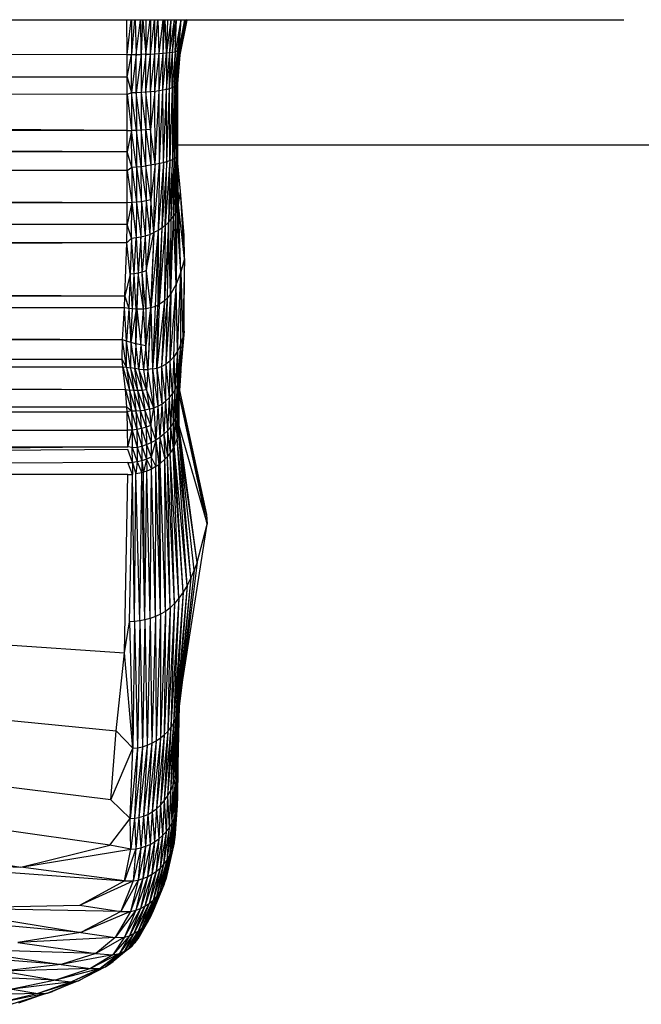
# Model space of a CAD drawing. Header units: millimetres. Extents: x -50 to 1200, y -70 to 65.
# Tile 21 of 23: x 1067 to 1104, y -61 to -3. Entities that reach past the tile are written whole.
import ezdxf

# ---------------------------------------------------------------- set-up
doc = ezdxf.new("R2010")
doc.units = ezdxf.units.MM

msp = doc.modelspace()

# ---------------------------------------------------------------- linework, layer by layer
at = {"color": 7, "linetype": 'Continuous', "lineweight": 25}
for p, q in [((1073.425, -4.683), (1073.422, -2.636)), ((1073.425, -4.683), (1073.666, -2.636)), ((1073.691, -2.636), (1073.695, -4.683)), ((1073.871, -2.636), (1073.695, -4.683)), ((1073.896, -2.636), (1073.971, -4.68)), ((1073.971, -4.68), (1074.222, -2.636)), ((1074.251, -4.675), (1074.247, -2.636)), ((1074.337, -2.636), (1074.251, -4.675)), ((1074.362, -2.636), (1074.53, -4.667)), ((1074.526, -2.636), (1074.53, -4.667)), ((1074.53, -4.667), (1074.796, -2.636)), ((1074.804, -4.657), (1074.82, -2.636)), ((1074.804, -4.657), (1075.044, -2.636)), ((1075.067, -4.644), (1075.066, -2.636)), ((1075.067, -4.644), (1075.245, -2.636)), ((1075.316, -4.627), (1075.266, -2.636)), ((1075.316, -4.627), (1075.556, -2.636)), ((1075.546, -4.607), (1075.574, -2.636)), ((1075.546, -4.607), (1075.65, -2.636)), ((1075.754, -4.585), (1075.667, -2.636)), ((1075.807, -2.636), (1075.754, -4.585)), ((1076, -2.636), (1075.754, -4.585)), ((1075.942, -4.565), (1076.013, -2.636)), ((1075.942, -4.565), (1076.214, -2.636)), ((1076.107, -4.546), (1076.224, -2.636)), ((1076.107, -4.546), (1076.323, -2.636)), ((1076.25, -4.531), (1076.332, -2.636)), ((1076.593, -2.636), (1076.25, -4.531)), ((1076.597, -2.636), (1076.366, -4.516)), ((1076.601, -2.636), (1076.456, -4.503)), ((1076.805, -2.636), (1076.456, -4.503)), ((1076.516, -4.889), (1076.959, -2.658)), ((1076.807, -2.636), (1076.517, -4.491)), ((1076.9, -2.636), (1076.517, -4.491)), ((1076.55, -4.477), (1076.901, -2.636)), ((1076.55, -4.477), (1076.959, -2.658)), ((1076.959, -2.658), (1076.924, -2.636)), ((1076.959, -2.658), (1076.963, -2.636)), ((1075.063, -6.856), (1075.316, -4.627)), ((1075.067, -4.644), (1075.316, -4.627)), ((1075.311, -6.823), (1075.546, -4.607)), ((1075.311, -6.823), (1075.316, -4.627)), ((1075.316, -4.627), (1075.546, -4.607)), ((1075.539, -6.783), (1075.754, -4.585)), ((1075.539, -6.783), (1075.546, -4.607)), ((1075.546, -4.607), (1075.754, -4.585)), ((1075.743, -6.737), (1075.942, -4.565)), ((1075.754, -4.585), (1075.743, -6.737)), ((1075.754, -4.585), (1075.942, -4.565)), ((1075.923, -6.687), (1076.107, -4.546)), ((1075.923, -6.687), (1075.942, -4.565)), ((1075.942, -4.565), (1076.107, -4.546)), ((1076.25, -4.531), (1076.074, -6.632)), ((1076.074, -6.632), (1076.107, -4.546)), ((1076.107, -4.546), (1076.25, -4.531)), ((1076.366, -4.516), (1076.197, -6.574)), ((1076.25, -4.531), (1076.197, -6.574)), ((1076.366, -4.516), (1076.25, -4.531)), ((1076.456, -4.503), (1076.29, -6.515)), ((1076.366, -4.516), (1076.29, -6.515)), ((1076.517, -4.491), (1076.353, -6.457)), ((1076.456, -4.503), (1076.353, -6.457)), ((1076.456, -4.503), (1076.366, -4.516)), ((1076.55, -4.477), (1076.388, -6.4)), ((1076.517, -4.491), (1076.388, -6.4)), ((1076.395, -6.357), (1076.55, -4.477)), ((1076.517, -4.491), (1076.456, -4.503)), ((1076.55, -4.477), (1076.517, -4.491)), ((1073.425, -4.683), (1027.415, -4.858)), ((1073.426, -6.013), (1073.425, -4.683)), ((1073.425, -4.683), (1073.695, -4.683)), ((1073.426, -6.013), (1073.695, -4.683)), ((1073.695, -4.683), (1073.971, -4.68)), ((1073.696, -6.935), (1073.695, -4.683)), ((1073.971, -4.68), (1073.696, -6.935)), ((1073.971, -4.68), (1074.251, -4.675)), ((1073.972, -6.929), (1073.971, -4.68)), ((1074.251, -4.675), (1073.972, -6.929)), ((1074.53, -4.667), (1074.251, -4.675)), ((1074.53, -4.667), (1074.251, -6.918)), ((1074.251, -4.675), (1074.251, -6.918)), ((1074.529, -6.902), (1074.804, -4.657)), ((1074.529, -6.902), (1074.53, -4.667)), ((1074.53, -4.667), (1074.804, -4.657)), ((1074.801, -6.882), (1075.067, -4.644)), ((1074.801, -6.882), (1074.804, -4.657)), ((1074.804, -4.657), (1075.067, -4.644)), ((1075.063, -6.856), (1075.067, -4.644)), ((1073.426, -6.013), (759.005, -5.874)), ((1073.426, -6.013), (759.017, -6.607)), ((1073.427, -7.03), (1073.426, -6.013)), ((1073.426, -6.013), (1073.696, -6.935)), ((1076.395, -6.357), (1076.388, -6.4)), ((1076.395, -6.357), (1076.405, -10.613)), ((1076.408, -10.548), (1076.395, -6.357)), ((1073.427, -7.03), (759.017, -6.607)), ((1073.429, -9.159), (759.017, -6.607)), ((1073.696, -6.935), (1073.427, -7.03)), ((1073.972, -6.929), (1073.696, -6.935)), ((1073.974, -9.148), (1073.696, -6.935)), ((1073.696, -6.935), (1073.698, -9.157)), ((1074.251, -6.918), (1073.972, -6.929)), ((1073.972, -6.929), (1073.974, -9.148)), ((1074.253, -9.133), (1073.972, -6.929)), ((1074.529, -6.902), (1074.251, -6.918)), ((1074.251, -6.918), (1074.253, -9.133)), ((1074.251, -6.918), (1074.531, -9.112)), ((1074.801, -6.882), (1074.529, -6.902)), ((1074.529, -6.902), (1074.531, -9.112)), ((1074.803, -9.085), (1074.529, -6.902)), ((1075.063, -6.856), (1074.801, -6.882)), ((1074.801, -6.882), (1074.803, -9.085)), ((1075.063, -6.856), (1074.803, -9.085)), ((1075.311, -6.823), (1075.063, -6.856)), ((1075.081, -11.133), (1075.063, -6.856)), ((1075.081, -11.133), (1075.311, -6.823)), ((1075.539, -6.783), (1075.311, -6.823)), ((1075.331, -11.081), (1075.311, -6.823)), ((1075.331, -11.081), (1075.539, -6.783)), ((1075.743, -6.737), (1075.539, -6.783)), ((1075.562, -11.028), (1075.539, -6.783)), ((1075.562, -11.028), (1075.743, -6.737)), ((1075.743, -6.737), (1075.923, -6.687)), ((1075.77, -10.973), (1075.743, -6.737)), ((1075.77, -10.973), (1075.923, -6.687)), ((1075.923, -6.687), (1076.074, -6.632)), ((1075.951, -10.917), (1075.923, -6.687)), ((1076.074, -6.632), (1075.951, -10.917)), ((1076.197, -6.574), (1076.074, -6.632)), ((1076.074, -6.632), (1076.103, -10.859)), ((1076.197, -6.574), (1076.103, -10.859)), ((1076.29, -6.515), (1076.197, -6.574)), ((1076.224, -10.8), (1076.197, -6.574)), ((1076.224, -10.8), (1076.29, -6.515)), ((1076.353, -6.457), (1076.29, -6.515)), ((1076.315, -10.739), (1076.29, -6.515)), ((1076.315, -10.739), (1076.353, -6.457)), ((1076.388, -6.4), (1076.353, -6.457)), ((1076.374, -10.677), (1076.353, -6.457)), ((1076.374, -10.677), (1076.388, -6.4)), ((1076.388, -6.4), (1076.405, -10.613)), ((1073.429, -9.159), (1073.427, -7.03)), ((1073.427, -7.03), (1073.698, -9.157)), ((1073.429, -9.159), (759.064, -9.065)), ((1073.432, -10.401), (759.064, -9.065)), ((1073.429, -9.159), (1073.698, -9.157)), ((1073.432, -10.401), (1073.429, -9.159)), ((1073.698, -9.157), (1073.432, -10.401)), ((1073.974, -9.148), (1073.698, -9.157)), ((1073.982, -11.286), (1073.698, -9.157)), ((1073.705, -11.302), (1073.698, -9.157)), ((1074.253, -9.133), (1073.974, -9.148)), ((1073.974, -9.148), (1073.982, -11.286)), ((1074.262, -11.26), (1073.974, -9.148)), ((1074.531, -9.112), (1074.253, -9.133)), ((1074.253, -9.133), (1074.262, -11.26)), ((1074.542, -11.225), (1074.253, -9.133)), ((1074.803, -9.085), (1074.531, -9.112)), ((1074.542, -11.225), (1074.531, -9.112)), ((1074.531, -9.112), (1074.817, -11.182)), ((1075.081, -11.133), (1074.803, -9.085)), ((1074.803, -9.085), (1074.817, -11.182)), ((1073.432, -10.401), (759.105, -11.102)), ((1073.435, -11.495), (1073.432, -10.401)), ((1073.705, -11.302), (1073.432, -10.401)), ((1076.406, -10), (1149.928, -10)), ((1075.77, -10.973), (1075.474, -14.89)), ((1075.562, -11.028), (1075.77, -10.973)), ((1075.951, -10.917), (1075.678, -14.729)), ((1075.678, -14.729), (1075.77, -10.973)), ((1075.77, -10.973), (1075.951, -10.917)), ((1076.103, -10.859), (1075.862, -14.555)), ((1075.951, -10.917), (1075.862, -14.555)), ((1075.951, -10.917), (1076.103, -10.859)), ((1076.022, -14.373), (1076.224, -10.8)), ((1076.022, -14.373), (1076.103, -10.859)), ((1076.224, -10.8), (1076.103, -10.859)), ((1076.159, -14.189), (1076.315, -10.739)), ((1076.159, -14.189), (1076.224, -10.8)), ((1076.315, -10.739), (1076.224, -10.8)), ((1076.271, -14.008), (1076.374, -10.677)), ((1076.271, -14.008), (1076.315, -10.739)), ((1076.374, -10.677), (1076.315, -10.739)), ((1076.405, -10.613), (1076.358, -13.834)), ((1076.358, -13.834), (1076.374, -10.677)), ((1076.405, -10.613), (1076.374, -10.677)), ((1076.405, -10.613), (1076.408, -10.548)), ((1076.419, -13.672), (1076.405, -10.613)), ((1076.419, -13.672), (1076.408, -10.548)), ((1076.455, -13.517), (1076.408, -10.548)), ((1073.435, -11.495), (759.105, -11.102)), ((1073.435, -11.495), (759.122, -12.003)), ((1073.435, -11.495), (1073.705, -11.302)), ((1073.44, -13.404), (1073.435, -11.495)), ((1073.435, -11.495), (1073.711, -13.395)), ((1073.705, -11.302), (1073.982, -11.286)), ((1073.705, -11.302), (1073.988, -13.373)), ((1073.705, -11.302), (1073.711, -13.395)), ((1073.982, -11.286), (1074.262, -11.26)), ((1073.982, -11.286), (1073.988, -13.373)), ((1073.982, -11.286), (1074.268, -13.34)), ((1074.262, -11.26), (1074.542, -11.225)), ((1074.268, -13.34), (1074.262, -11.26)), ((1074.262, -11.26), (1074.548, -13.293)), ((1074.817, -11.182), (1074.542, -11.225)), ((1074.542, -11.225), (1074.548, -13.293)), ((1074.823, -13.233), (1074.542, -11.225)), ((1075.081, -11.133), (1074.817, -11.182)), ((1074.817, -11.182), (1074.823, -13.233)), ((1075.081, -11.133), (1074.823, -13.233)), ((1075.012, -15.159), (1075.331, -11.081)), ((1075.012, -15.159), (1075.081, -11.133)), ((1075.081, -11.133), (1075.331, -11.081)), ((1075.562, -11.028), (1075.251, -15.034)), ((1075.331, -11.081), (1075.251, -15.034)), ((1075.331, -11.081), (1075.562, -11.028)), ((1075.562, -11.028), (1075.474, -14.89)), ((1076.566, -12.721), (1076.416, -11.065)), ((1073.44, -13.404), (759.122, -12.003)), ((1076.455, -13.517), (1076.566, -12.721)), ((1076.815, -16.683), (1076.566, -12.721)), ((1076.796, -15.309), (1076.566, -12.721)), ((1074.548, -13.293), (1074.268, -13.34)), ((1074.548, -13.293), (1074.497, -15.345)), ((1074.823, -13.233), (1074.548, -13.293)), ((1074.548, -13.293), (1074.759, -15.262)), ((1074.823, -13.233), (1074.759, -15.262)), ((1075.012, -15.159), (1074.823, -13.233)), ((1073.44, -13.404), (759.155, -14.63)), ((1073.711, -13.395), (1073.434, -14.674)), ((1073.434, -14.674), (1073.44, -13.404)), ((1073.711, -13.395), (1073.44, -13.404)), ((1073.689, -15.478), (1073.711, -13.395)), ((1073.988, -13.373), (1073.711, -13.395)), ((1073.711, -13.395), (1073.959, -15.452)), ((1073.988, -13.373), (1073.959, -15.452)), ((1074.268, -13.34), (1073.988, -13.373)), ((1073.988, -13.373), (1074.229, -15.408)), ((1074.268, -13.34), (1074.229, -15.408)), ((1074.268, -13.34), (1074.497, -15.345)), ((1076.271, -14.008), (1076.358, -13.834)), ((1076.358, -13.834), (1076.32, -18.186)), ((1076.419, -13.672), (1076.358, -13.834)), ((1076.593, -17.466), (1076.358, -13.834)), ((1076.419, -13.672), (1076.455, -13.517)), ((1076.593, -17.466), (1076.419, -13.672)), ((1076.593, -17.466), (1076.455, -13.517)), ((1076.815, -16.683), (1076.455, -13.517)), ((1075.862, -14.555), (1076.022, -14.373)), ((1075.991, -18.775), (1076.022, -14.373)), ((1076.008, -18.751), (1076.159, -14.189)), ((1076.008, -18.751), (1076.022, -14.373)), ((1076.022, -14.373), (1076.159, -14.189)), ((1076.159, -14.189), (1076.271, -14.008)), ((1076.32, -18.186), (1076.159, -14.189)), ((1076.32, -18.186), (1076.271, -14.008)), ((1073.434, -14.674), (759.155, -14.63)), ((1073.434, -14.674), (759.159, -15.287)), ((1073.421, -15.762), (1073.434, -14.674)), ((1073.689, -15.478), (1073.434, -14.674)), ((1075.251, -15.034), (1074.824, -19.583)), ((1075.251, -15.034), (1075.012, -15.159)), ((1075.251, -15.034), (1075.073, -19.503)), ((1075.474, -14.89), (1075.241, -19.429)), ((1075.251, -15.034), (1075.241, -19.429)), ((1075.474, -14.89), (1075.251, -15.034)), ((1075.678, -14.729), (1075.326, -19.383)), ((1075.474, -14.89), (1075.326, -19.383)), ((1075.678, -14.729), (1075.474, -14.89)), ((1075.862, -14.555), (1075.627, -19.172)), ((1075.678, -14.729), (1075.627, -19.172)), ((1075.678, -14.729), (1075.862, -14.555)), ((1075.862, -14.555), (1075.796, -19.012)), ((1075.991, -18.775), (1075.862, -14.555)), ((1073.421, -15.762), (759.159, -15.287)), ((1073.421, -15.762), (1073.689, -15.478)), ((1073.689, -15.478), (1073.609, -17.59)), ((1073.689, -15.478), (1073.959, -15.452)), ((1073.849, -17.575), (1073.689, -15.478)), ((1073.849, -17.575), (1073.959, -15.452)), ((1073.959, -15.452), (1074.229, -15.408)), ((1073.959, -15.452), (1074.088, -17.541)), ((1074.229, -15.408), (1074.088, -17.541)), ((1074.229, -15.408), (1074.497, -15.345)), ((1074.323, -17.484), (1074.229, -15.408)), ((1074.497, -15.345), (1074.323, -17.484)), ((1074.497, -15.345), (1074.759, -15.262)), ((1074.497, -15.345), (1074.552, -17.402)), ((1074.552, -17.402), (1075.012, -15.159)), ((1074.759, -15.262), (1074.552, -17.402)), ((1074.759, -15.262), (1075.012, -15.159)), ((1075.012, -15.159), (1074.81, -19.586)), ((1075.012, -15.159), (1074.824, -19.583)), ((1076.815, -16.683), (1076.796, -15.309)), ((1073.421, -15.762), (759.167, -17.357)), ((1073.303, -18.89), (1073.421, -15.762)), ((1073.609, -17.59), (1073.421, -15.762)), ((1076.815, -16.683), (1076.593, -17.466)), ((1076.815, -16.683), (1076.715, -21.339)), ((1076.785, -20.943), (1076.815, -16.683)), ((1073.303, -18.89), (759.167, -17.357)), ((1073.609, -17.59), (1073.303, -18.89)), ((1073.609, -17.59), (1073.538, -19.616)), ((1073.849, -17.575), (1073.609, -17.59)), ((1073.754, -19.643), (1073.609, -17.59)), ((1073.754, -19.643), (1073.849, -17.575)), ((1074.088, -17.541), (1073.849, -17.575)), ((1073.961, -19.658), (1073.849, -17.575)), ((1074.088, -17.541), (1073.961, -19.658)), ((1074.088, -17.541), (1074.01, -19.66)), ((1074.323, -17.484), (1074.088, -17.541)), ((1074.392, -19.652), (1074.088, -17.541)), ((1074.552, -17.402), (1074.323, -17.484)), ((1074.392, -19.652), (1074.323, -17.484)), ((1074.541, -19.636), (1074.323, -17.484)), ((1074.552, -17.402), (1074.541, -19.636)), ((1074.552, -17.402), (1074.81, -19.586)), ((1076.593, -17.466), (1076.32, -18.186)), ((1076.397, -22.13), (1076.593, -17.466)), ((1076.593, -17.466), (1076.581, -21.748)), ((1076.593, -17.466), (1076.715, -21.339)), ((1076.32, -18.186), (1075.945, -22.712)), ((1076.32, -18.186), (1076.008, -18.751)), ((1076.179, -22.456), (1076.32, -18.186)), ((1076.397, -22.13), (1076.32, -18.186)), ((1073.303, -18.89), (759.174, -19.318)), ((1073.268, -19.571), (1073.303, -18.89)), ((1073.303, -18.89), (1073.538, -19.616)), ((1075.796, -19.012), (1075.446, -23.033)), ((1075.796, -19.012), (1075.627, -19.172)), ((1075.991, -18.775), (1075.7, -22.9)), ((1075.796, -19.012), (1075.7, -22.9)), ((1075.991, -18.775), (1075.796, -19.012)), ((1076.008, -18.751), (1075.945, -22.712)), ((1075.991, -18.775), (1075.945, -22.712)), ((1076.008, -18.751), (1075.991, -18.775)), ((1073.268, -19.571), (759.174, -19.318)), ((1073.268, -19.571), (759.179, -19.976)), ((1073.155, -21.465), (1073.268, -19.571)), ((1073.538, -19.616), (1073.268, -19.571)), ((1073.397, -21.542), (1073.268, -19.571)), ((1073.538, -19.616), (1073.397, -21.542)), ((1073.754, -19.643), (1073.538, -19.616)), ((1073.538, -19.616), (1073.657, -21.62)), ((1073.657, -21.62), (1073.754, -19.643)), ((1073.961, -19.658), (1073.657, -21.62)), ((1073.961, -19.658), (1073.754, -19.643)), ((1073.935, -21.692), (1073.961, -19.658)), ((1074.01, -19.66), (1073.935, -21.692)), ((1074.01, -19.66), (1073.961, -19.658)), ((1074.392, -19.652), (1074.01, -19.66)), ((1074.01, -19.66), (1074.231, -21.757)), ((1074.231, -21.757), (1074.392, -19.652)), ((1074.541, -19.636), (1074.392, -19.652)), ((1074.541, -21.809), (1074.392, -19.652)), ((1074.81, -19.586), (1074.541, -19.636)), ((1074.81, -19.586), (1074.541, -21.809)), ((1074.541, -19.636), (1074.541, -21.809)), ((1074.824, -19.583), (1074.653, -23.199)), ((1074.81, -19.586), (1074.653, -23.199)), ((1074.824, -19.583), (1074.81, -19.586)), ((1075.073, -19.503), (1074.824, -19.583)), ((1074.824, -19.583), (1074.921, -23.174)), ((1075.241, -19.429), (1074.921, -23.174)), ((1075.073, -19.503), (1074.921, -23.174)), ((1075.241, -19.429), (1075.073, -19.503)), ((1075.627, -19.172), (1075.186, -23.121)), ((1075.326, -19.383), (1075.186, -23.121)), ((1075.186, -23.121), (1075.241, -19.429)), ((1075.326, -19.383), (1075.241, -19.429)), ((1075.627, -19.172), (1075.326, -19.383)), ((1075.627, -19.172), (1075.446, -23.033)), ((1073.155, -21.465), (759.179, -19.976)), ((1076.715, -21.339), (1076.474, -23.849)), ((1076.785, -20.943), (1076.544, -23.554)), ((1076.715, -21.339), (1076.544, -23.554)), ((1076.581, -21.748), (1076.715, -21.339)), ((1076.583, -23.262), (1076.785, -20.943)), ((1076.785, -20.943), (1076.715, -21.339)), ((1073.155, -21.465), (759.201, -22.073)), ((1073.146, -22.613), (1073.155, -21.465)), ((1073.397, -21.542), (1073.155, -21.465)), ((1073.404, -23.062), (1073.155, -21.465)), ((1073.657, -21.62), (1073.397, -21.542)), ((1073.636, -23.11), (1073.397, -21.542)), ((1073.404, -23.062), (1073.397, -21.542)), ((1073.657, -21.62), (1073.636, -23.11)), ((1073.935, -21.692), (1073.657, -21.62)), ((1073.657, -21.62), (1073.877, -23.15)), ((1073.935, -21.692), (1073.877, -23.15)), ((1074.231, -21.757), (1073.935, -21.692)), ((1074.128, -23.181), (1073.935, -21.692)), ((1074.231, -21.757), (1074.128, -23.181)), ((1074.541, -21.809), (1074.231, -21.757)), ((1074.231, -21.757), (1074.387, -23.199)), ((1074.541, -21.809), (1074.387, -23.199)), ((1074.653, -23.199), (1074.541, -21.809)), ((1076.581, -21.748), (1076.372, -24.136)), ((1076.581, -21.748), (1076.397, -22.13)), ((1076.581, -21.748), (1076.474, -23.849)), ((1073.146, -22.613), (759.201, -22.073)), ((1076.179, -22.456), (1075.945, -22.712)), ((1076.179, -22.456), (1076.082, -24.659)), ((1076.397, -22.13), (1076.179, -22.456)), ((1076.179, -22.456), (1076.24, -24.409)), ((1076.397, -22.13), (1076.24, -24.409)), ((1076.397, -22.13), (1076.372, -24.136)), ((1073.146, -22.613), (759.212, -22.891)), ((759.212, -22.891), (1073.339, -24.374)), ((759.212, -22.891), (1073.185, -23.048)), ((1073.404, -23.062), (1073.146, -22.613)), ((1073.185, -23.048), (1073.146, -22.613)), ((1073.339, -24.374), (1073.185, -23.048)), ((1073.185, -23.048), (1073.404, -23.062)), ((1073.185, -23.048), (1073.579, -24.412)), ((1073.404, -23.062), (1073.636, -23.11)), ((1073.823, -24.437), (1073.404, -23.062)), ((1073.404, -23.062), (1073.579, -24.412)), ((1073.877, -23.15), (1073.636, -23.11)), ((1073.636, -23.11), (1073.823, -24.437)), ((1074.071, -24.447), (1073.636, -23.11)), ((1074.128, -23.181), (1073.877, -23.15)), ((1074.071, -24.447), (1073.877, -23.15)), ((1073.877, -23.15), (1074.32, -24.437)), ((1074.921, -23.174), (1075.186, -23.121)), ((1075.186, -23.121), (1075.446, -23.033)), ((1075.186, -23.121), (1075.242, -25.367)), ((1075.186, -23.121), (1075.477, -25.236)), ((1075.446, -23.033), (1075.7, -22.9)), ((1075.446, -23.033), (1075.477, -25.236)), ((1075.446, -23.033), (1075.697, -25.073)), ((1075.7, -22.9), (1075.697, -25.073)), ((1075.945, -22.712), (1075.7, -22.9)), ((1075.7, -22.9), (1075.9, -24.881)), ((1075.945, -22.712), (1075.9, -24.881)), ((1075.945, -22.712), (1076.082, -24.659)), ((1074.128, -23.181), (1074.387, -23.199)), ((1074.128, -23.181), (1074.32, -24.437)), ((1074.569, -24.405), (1074.128, -23.181)), ((1074.387, -23.199), (1074.653, -23.199)), ((1074.387, -23.199), (1074.569, -24.405)), ((1074.653, -23.199), (1074.569, -24.405)), ((1074.921, -23.174), (1074.653, -23.199)), ((1074.995, -25.468), (1074.653, -23.199)), ((1074.921, -23.174), (1074.995, -25.468)), ((1074.921, -23.174), (1075.242, -25.367)), ((1076.544, -23.554), (1076.42, -25.587)), ((1076.583, -23.262), (1076.458, -25.336)), ((1076.544, -23.554), (1076.458, -25.336)), ((1076.474, -23.849), (1076.544, -23.554)), ((1076.544, -23.554), (1076.583, -23.262)), ((759.231, -24.125), (1073.339, -24.374)), ((759.231, -24.125), (1073.411, -25.404)), ((1076.372, -24.136), (1076.24, -24.409)), ((1076.372, -24.136), (1076.259, -26.093)), ((1076.474, -23.849), (1076.354, -25.84)), ((1076.372, -24.136), (1076.354, -25.84)), ((1076.474, -23.849), (1076.372, -24.136)), ((1076.474, -23.849), (1076.42, -25.587)), ((1073.339, -24.374), (1073.579, -24.412)), ((1073.411, -25.404), (1073.339, -24.374)), ((1073.339, -24.374), (1073.681, -25.638)), ((1073.823, -24.437), (1073.579, -24.412)), ((1073.579, -24.412), (1073.945, -25.639)), ((1073.579, -24.412), (1073.681, -25.638)), ((1074.071, -24.447), (1073.823, -24.437)), ((1073.823, -24.437), (1073.945, -25.639)), ((1074.21, -25.625), (1073.823, -24.437)), ((1074.32, -24.437), (1074.071, -24.447)), ((1074.21, -25.625), (1074.071, -24.447)), ((1074.476, -25.594), (1074.071, -24.447)), ((1074.569, -24.405), (1074.32, -24.437)), ((1074.32, -24.437), (1074.476, -25.594)), ((1074.32, -24.437), (1074.739, -25.542)), ((1074.995, -25.468), (1074.569, -24.405)), ((1074.569, -24.405), (1074.739, -25.542)), ((1075.697, -25.073), (1075.9, -24.881)), ((1075.9, -24.881), (1075.798, -26.806)), ((1075.9, -24.881), (1076.082, -24.659)), ((1075.9, -24.881), (1075.98, -26.58)), ((1076.082, -24.659), (1075.98, -26.58)), ((1076.24, -24.409), (1076.082, -24.659)), ((1076.082, -24.659), (1076.134, -26.341)), ((1076.24, -24.409), (1076.134, -26.341)), ((1076.24, -24.409), (1076.259, -26.093)), ((1078.146, -32.297), (1076.498, -24.662)), ((1078.108, -31.725), (1076.499, -24.659)), ((1076.512, -24.44), (1078.108, -31.725)), ((759.253, -25.728), (1073.411, -25.404)), ((1073.411, -25.404), (1073.681, -25.638)), ((1073.427, -25.699), (1073.411, -25.404)), ((1074.739, -25.542), (1074.995, -25.468)), ((1074.828, -26.505), (1074.995, -25.468)), ((1074.995, -25.468), (1075.242, -25.367)), ((1074.995, -25.468), (1075.111, -27.367)), ((1075.242, -25.367), (1075.111, -27.367)), ((1075.242, -25.367), (1075.477, -25.236)), ((1075.242, -25.367), (1075.36, -27.202)), ((1075.477, -25.236), (1075.36, -27.202)), ((1075.477, -25.236), (1075.697, -25.073)), ((1075.477, -25.236), (1075.59, -27.014)), ((1075.697, -25.073), (1075.59, -27.014)), ((1075.697, -25.073), (1075.798, -26.806)), ((1076.458, -25.336), (1076.42, -25.587)), ((1076.458, -25.336), (1076.462, -26.811)), ((1076.458, -25.336), (1076.479, -26.499)), ((1076.479, -26.499), (1076.47, -25.129)), ((1076.479, -26.499), (1076.476, -25.04)), ((1076.479, -24.981), (1076.479, -26.499)), ((759.253, -25.728), (1073.427, -25.699)), ((759.254, -25.853), (1073.427, -25.699)), ((759.254, -25.853), (1073.461, -26.772)), ((1073.681, -25.638), (1073.427, -25.699)), ((1073.461, -26.772), (1073.427, -25.699)), ((1073.427, -25.699), (1073.729, -26.764)), ((1073.681, -25.638), (1073.945, -25.639)), ((1073.681, -25.638), (1073.729, -26.764)), ((1073.681, -25.638), (1074.003, -26.735)), ((1073.945, -25.639), (1074.21, -25.625)), ((1073.945, -25.639), (1074.003, -26.735)), ((1074.281, -26.682), (1073.945, -25.639)), ((1074.21, -25.625), (1074.476, -25.594)), ((1074.281, -26.682), (1074.21, -25.625)), ((1074.557, -26.605), (1074.21, -25.625)), ((1074.739, -25.542), (1074.476, -25.594)), ((1074.476, -25.594), (1074.557, -26.605)), ((1074.828, -26.505), (1074.476, -25.594)), ((1074.739, -25.542), (1074.828, -26.505)), ((1076.354, -25.84), (1076.259, -26.093)), ((1076.42, -25.587), (1076.354, -25.84)), ((1076.354, -25.84), (1076.373, -27.261)), ((1076.354, -25.84), (1076.462, -26.811)), ((1076.42, -25.587), (1076.462, -26.811)), ((1074.557, -26.605), (1074.281, -26.682)), ((1074.828, -26.505), (1074.557, -26.605)), ((1074.557, -26.605), (1074.573, -27.619)), ((1074.557, -26.605), (1074.847, -27.506)), ((1075.111, -27.367), (1074.828, -26.505)), ((1074.828, -26.505), (1074.847, -27.506)), ((1075.98, -26.58), (1075.798, -26.806)), ((1075.98, -26.58), (1075.967, -28.112)), ((1076.134, -26.341), (1075.98, -26.58)), ((1075.98, -26.58), (1076.144, -27.825)), ((1076.259, -26.093), (1076.134, -26.341)), ((1076.134, -26.341), (1076.144, -27.825)), ((1076.134, -26.341), (1076.208, -27.697)), ((1076.259, -26.093), (1076.208, -27.697)), ((1076.259, -26.093), (1076.373, -27.261)), ((1076.479, -26.499), (1076.462, -26.811)), ((1077.544, -34.562), (1076.479, -26.499)), ((1076.479, -26.499), (1078.146, -32.297)), ((759.256, -27.349), (1073.461, -26.772)), ((1073.729, -26.764), (1073.461, -26.772)), ((1073.468, -27.758), (1073.461, -26.772)), ((1073.468, -27.758), (1073.729, -26.764)), ((1074.003, -26.735), (1073.729, -26.764)), ((1073.729, -26.764), (1074.015, -27.764)), ((1073.729, -26.764), (1073.738, -27.798)), ((1074.281, -26.682), (1074.003, -26.735)), ((1074.003, -26.735), (1074.015, -27.764)), ((1074.003, -26.735), (1074.294, -27.704)), ((1074.281, -26.682), (1074.294, -27.704)), ((1074.281, -26.682), (1074.573, -27.619)), ((1075.36, -27.202), (1075.111, -27.367)), ((1075.36, -27.202), (1075.288, -28.802)), ((1075.59, -27.014), (1075.36, -27.202)), ((1075.36, -27.202), (1075.37, -28.74)), ((1075.36, -27.202), (1075.658, -28.484)), ((1075.798, -26.806), (1075.59, -27.014)), ((1075.59, -27.014), (1075.658, -28.484)), ((1075.59, -27.014), (1075.808, -28.319)), ((1075.798, -26.806), (1075.808, -28.319)), ((1075.798, -26.806), (1075.967, -28.112)), ((1076.462, -26.811), (1076.373, -27.261)), ((1077.182, -35.46), (1076.462, -26.811)), ((1077.544, -34.562), (1076.462, -26.811)), ((1077.38, -35.007), (1076.462, -26.811)), ((759.234, -28.558), (1073.468, -27.758)), ((759.247, -27.977), (1073.468, -27.758)), ((759.256, -27.349), (1073.468, -27.758)), ((1073.468, -27.758), (916.272, -29.165)), ((1073.738, -27.798), (1073.468, -27.758)), ((1073.738, -27.798), (1074.015, -27.764)), ((1074.015, -27.764), (1074.294, -27.704)), ((1074.015, -27.764), (1074.02, -28.637)), ((1074.015, -27.764), (1074.299, -28.575)), ((1074.294, -27.704), (1074.573, -27.619)), ((1074.294, -27.704), (1074.299, -28.575)), ((1074.294, -27.704), (1074.578, -28.487)), ((1074.573, -27.619), (1074.847, -27.506)), ((1074.573, -27.619), (1074.578, -28.487)), ((1074.573, -27.619), (1074.852, -28.37)), ((1074.847, -27.506), (1075.111, -27.367)), ((1074.847, -27.506), (1074.852, -28.37)), ((1075.111, -27.367), (1074.852, -28.37)), ((1075.111, -27.367), (1075.121, -28.915)), ((1075.111, -27.367), (1075.288, -28.802)), ((1076.208, -27.697), (1076.144, -27.825)), ((1076.373, -27.261), (1076.208, -27.697)), ((1076.723, -36.302), (1076.208, -27.697)), ((1076.96, -35.898), (1076.208, -27.697)), ((1076.96, -35.898), (1076.373, -27.261)), ((1077.182, -35.46), (1076.373, -27.261)), ((1073.469, -27.912), (916.272, -29.165)), ((1073.743, -28.672), (1073.469, -27.912)), ((1073.738, -27.798), (1074.02, -28.637)), ((1073.743, -28.672), (1073.738, -27.798)), ((1075.808, -28.319), (1075.658, -28.484)), ((1075.967, -28.112), (1075.808, -28.319)), ((1075.96, -37.22), (1075.808, -28.319)), ((1076.227, -36.965), (1075.808, -28.319)), ((1076.144, -27.825), (1075.967, -28.112)), ((1076.227, -36.965), (1075.967, -28.112)), ((1076.481, -36.659), (1075.967, -28.112)), ((1076.481, -36.659), (1076.144, -27.825)), ((1076.723, -36.302), (1076.144, -27.825)), ((1073.474, -28.683), (916.272, -29.165)), ((1073.474, -28.683), (1073.743, -28.672)), ((1073.749, -29.373), (1073.474, -28.683)), ((1074.02, -28.637), (1073.743, -28.672)), ((1073.743, -28.672), (1073.749, -29.373)), ((1073.743, -28.672), (1073.947, -29.35)), ((1074.02, -28.637), (1073.947, -29.35)), ((1074.299, -28.575), (1074.02, -28.637)), ((1074.02, -28.637), (1074.305, -29.274)), ((1074.578, -28.487), (1074.299, -28.575)), ((1074.299, -28.575), (1074.305, -29.274)), ((1074.299, -28.575), (1074.403, -29.245)), ((1074.578, -28.487), (1074.403, -29.245)), ((1074.852, -28.37), (1074.578, -28.487)), ((1074.578, -28.487), (1074.583, -29.183)), ((1074.578, -28.487), (1074.857, -29.063)), ((1074.852, -28.37), (1075.121, -28.915)), ((1074.852, -28.37), (1074.857, -29.063)), ((1075.121, -28.915), (1074.857, -29.063)), ((1075.093, -37.738), (1075.121, -28.915)), ((1075.288, -28.802), (1075.121, -28.915)), ((1075.391, -37.601), (1075.121, -28.915)), ((1075.37, -28.74), (1075.288, -28.802)), ((1075.391, -37.601), (1075.288, -28.802)), ((1075.658, -28.484), (1075.37, -28.74)), ((1075.391, -37.601), (1075.37, -28.74)), ((1075.681, -37.431), (1075.37, -28.74)), ((1075.681, -37.431), (1075.658, -28.484)), ((1075.96, -37.22), (1075.658, -28.484)), ((1073.479, -29.384), (916.272, -29.165)), ((916.272, -29.165), (1067.189, -52.475)), ((1072.421, -51.175), (916.272, -29.165)), ((1072.477, -48.512), (916.272, -29.165)), ((916.272, -29.165), (1072.795, -44.445)), ((916.272, -29.165), (1073.28, -39.869)), ((1073.28, -39.869), (1073.479, -29.384)), ((1073.479, -29.384), (1073.749, -29.373)), ((1073.565, -38.037), (1073.749, -29.373)), ((1073.864, -38.02), (1073.749, -29.373)), ((1073.864, -38.02), (1073.947, -29.35)), ((1074.305, -29.274), (1073.947, -29.35)), ((1074.17, -37.984), (1073.947, -29.35)), ((1074.17, -37.984), (1074.305, -29.274)), ((1074.403, -29.245), (1074.305, -29.274)), ((1074.48, -37.925), (1074.305, -29.274)), ((1074.583, -29.183), (1074.403, -29.245)), ((1074.48, -37.925), (1074.403, -29.245)), ((1074.48, -37.925), (1074.583, -29.183)), ((1074.857, -29.063), (1074.583, -29.183)), ((1074.788, -37.844), (1074.583, -29.183)), ((1074.788, -37.844), (1074.857, -29.063)), ((1075.093, -37.738), (1074.857, -29.063)), ((1078.108, -31.725), (1078.146, -32.297)), ((1076.607, -42.076), (1078.146, -32.297)), ((1077.544, -34.562), (1078.146, -32.297)), ((1077.544, -34.562), (1076.49, -43.012)), ((1077.544, -34.562), (1077.38, -35.007)), ((1077.38, -35.007), (1076.45, -43.275)), ((1077.38, -35.007), (1076.49, -43.012)), ((1077.38, -35.007), (1077.182, -35.46)), ((1077.182, -35.46), (1076.381, -43.535)), ((1077.182, -35.46), (1076.45, -43.275)), ((1077.182, -35.46), (1076.96, -35.898)), ((1076.723, -36.302), (1076.158, -44.034)), ((1076.96, -35.898), (1076.284, -43.79)), ((1076.723, -36.302), (1076.284, -43.79)), ((1076.96, -35.898), (1076.381, -43.535)), ((1076.723, -36.302), (1076.481, -36.659)), ((1076.96, -35.898), (1076.723, -36.302)), ((1076.227, -36.965), (1075.824, -44.483)), ((1076.227, -36.965), (1075.96, -37.22)), ((1076.481, -36.659), (1076.004, -44.266)), ((1076.227, -36.965), (1076.004, -44.266)), ((1076.481, -36.659), (1076.158, -44.034)), ((1076.481, -36.659), (1076.227, -36.965)), ((1075.391, -37.601), (1075.093, -37.738)), ((1075.391, -37.601), (1075.145, -45.038)), ((1075.681, -37.431), (1075.391, -37.601)), ((1075.391, -37.601), (1075.392, -44.87)), ((1075.681, -37.431), (1075.392, -44.87)), ((1075.96, -37.22), (1075.619, -44.684)), ((1075.681, -37.431), (1075.619, -44.684)), ((1075.96, -37.22), (1075.681, -37.431)), ((1075.96, -37.22), (1075.824, -44.483)), ((1073.28, -39.869), (1073.565, -38.037)), ((1073.864, -38.02), (1073.565, -38.037)), ((1073.565, -38.037), (1073.773, -45.466)), ((1073.864, -38.02), (1073.773, -45.466)), ((1074.17, -37.984), (1073.864, -38.02)), ((1073.864, -38.02), (1074.051, -45.452)), ((1074.17, -37.984), (1074.051, -45.452)), ((1074.48, -37.925), (1074.17, -37.984)), ((1074.17, -37.984), (1074.331, -45.391)), ((1074.48, -37.925), (1074.331, -45.391)), ((1074.788, -37.844), (1074.48, -37.925)), ((1074.48, -37.925), (1074.609, -45.302)), ((1074.788, -37.844), (1074.609, -45.302)), ((1075.093, -37.738), (1074.788, -37.844)), ((1074.788, -37.844), (1074.882, -45.184)), ((1075.093, -37.738), (1074.882, -45.184)), ((1075.093, -37.738), (1075.145, -45.038)), ((1072.795, -44.445), (1073.28, -39.869)), ((1073.773, -45.466), (1073.28, -39.869)), ((1076.45, -43.275), (1076.243, -47.371)), ((1076.49, -43.012), (1076.332, -47.059)), ((1076.45, -43.275), (1076.332, -47.059)), ((1076.381, -43.535), (1076.45, -43.275)), ((1076.497, -42.956), (1076.39, -46.757)), ((1076.49, -43.012), (1076.39, -46.757)), ((1076.499, -42.943), (1076.421, -46.448)), ((1076.45, -43.275), (1076.49, -43.012)), ((1076.284, -43.79), (1075.977, -47.996)), ((1076.381, -43.535), (1076.124, -47.686)), ((1076.284, -43.79), (1076.124, -47.686)), ((1076.158, -44.034), (1076.284, -43.79)), ((1076.381, -43.535), (1076.243, -47.371)), ((1076.284, -43.79), (1076.381, -43.535)), ((1072.477, -48.512), (1072.795, -44.445)), ((1072.795, -44.445), (1073.773, -45.466)), ((1075.824, -44.483), (1075.387, -48.822)), ((1076.004, -44.266), (1075.605, -48.572)), ((1075.824, -44.483), (1075.605, -48.572)), ((1075.619, -44.684), (1075.824, -44.483)), ((1076.158, -44.034), (1075.803, -48.295)), ((1076.004, -44.266), (1075.803, -48.295)), ((1075.824, -44.483), (1076.004, -44.266)), ((1076.158, -44.034), (1075.977, -47.996)), ((1076.004, -44.266), (1076.158, -44.034)), ((1075.145, -45.038), (1074.649, -49.367)), ((1074.882, -45.184), (1075.145, -45.038)), ((1075.392, -44.87), (1074.906, -49.222)), ((1075.145, -45.038), (1074.906, -49.222)), ((1075.145, -45.038), (1075.392, -44.87)), ((1075.619, -44.684), (1075.152, -49.04)), ((1075.392, -44.87), (1075.152, -49.04)), ((1075.619, -44.684), (1075.387, -48.822)), ((1075.392, -44.87), (1075.619, -44.684)), ((1072.477, -48.512), (1073.773, -45.466)), ((1074.051, -45.452), (1073.602, -49.602)), ((1073.602, -49.602), (1073.773, -45.466)), ((1073.773, -45.466), (1074.051, -45.452)), ((1074.331, -45.391), (1073.863, -49.593)), ((1074.051, -45.452), (1073.863, -49.593)), ((1074.051, -45.452), (1074.331, -45.391)), ((1074.609, -45.302), (1074.125, -49.551)), ((1074.331, -45.391), (1074.125, -49.551)), ((1074.331, -45.391), (1074.609, -45.302)), ((1074.882, -45.184), (1074.388, -49.476)), ((1074.609, -45.302), (1074.388, -49.476)), ((1074.609, -45.302), (1074.882, -45.184)), ((1074.882, -45.184), (1074.649, -49.367)), ((1076.395, -48.57), (1076.449, -45.183)), ((1076.332, -47.059), (1076.39, -46.757)), ((1076.39, -46.757), (1076.347, -49.114)), ((1076.421, -46.448), (1076.384, -48.849)), ((1076.39, -46.757), (1076.384, -48.849)), ((1076.39, -46.757), (1076.421, -46.448)), ((1076.421, -46.448), (1076.395, -48.57)), ((1076.124, -47.686), (1076.243, -47.371)), ((1076.243, -47.371), (1076.188, -49.649)), ((1076.243, -47.371), (1076.332, -47.059)), ((1076.243, -47.371), (1076.282, -49.382)), ((1076.332, -47.059), (1076.282, -49.382)), ((1076.332, -47.059), (1076.347, -49.114)), ((1075.803, -48.295), (1075.977, -47.996)), ((1075.977, -47.996), (1075.911, -50.161)), ((1075.977, -47.996), (1076.124, -47.686)), ((1075.977, -47.996), (1076.064, -49.91)), ((1076.124, -47.686), (1076.064, -49.91)), ((1076.124, -47.686), (1076.188, -49.649)), ((1073.602, -49.602), (1072.477, -48.512)), ((1075.387, -48.822), (1075.605, -48.572)), ((1075.605, -48.572), (1075.522, -50.616)), ((1075.605, -48.572), (1075.803, -48.295)), ((1075.605, -48.572), (1075.729, -50.398)), ((1075.803, -48.295), (1075.729, -50.398)), ((1075.803, -48.295), (1075.911, -50.161)), ((1076.384, -48.849), (1076.395, -48.57)), ((1074.906, -49.222), (1075.152, -49.04)), ((1075.152, -49.04), (1075.044, -50.983)), ((1075.152, -49.04), (1075.387, -48.822)), ((1075.152, -49.04), (1075.292, -50.812)), ((1075.387, -48.822), (1075.292, -50.812)), ((1075.387, -48.822), (1075.522, -50.616)), ((1076.347, -49.114), (1076.132, -51.296)), ((1076.384, -48.849), (1076.197, -51.029)), ((1076.347, -49.114), (1076.197, -51.029)), ((1076.384, -48.849), (1076.234, -50.764)), ((1076.282, -49.382), (1076.347, -49.114)), ((1076.347, -49.114), (1076.384, -48.849)), ((1072.421, -51.175), (1073.602, -49.602)), ((1073.602, -49.602), (1073.863, -49.593)), ((1073.647, -51.415), (1073.602, -49.602)), ((1073.863, -49.593), (1073.647, -51.415)), ((1073.863, -49.593), (1074.125, -49.551)), ((1073.863, -49.593), (1073.949, -51.387)), ((1074.125, -49.551), (1073.949, -51.387)), ((1074.125, -49.551), (1074.388, -49.476)), ((1074.125, -49.551), (1074.229, -51.329)), ((1074.388, -49.476), (1074.229, -51.329)), ((1074.388, -49.476), (1074.649, -49.367)), ((1074.388, -49.476), (1074.507, -51.242)), ((1074.649, -49.367), (1074.507, -51.242)), ((1074.649, -49.367), (1074.906, -49.222)), ((1074.649, -49.367), (1074.78, -51.127)), ((1074.906, -49.222), (1074.78, -51.127)), ((1074.906, -49.222), (1075.044, -50.983)), ((1076.188, -49.649), (1075.915, -51.821)), ((1076.282, -49.382), (1076.039, -51.561)), ((1076.188, -49.649), (1076.039, -51.561)), ((1076.064, -49.91), (1076.188, -49.649)), ((1076.282, -49.382), (1076.132, -51.296)), ((1076.188, -49.649), (1076.282, -49.382)), ((1075.911, -50.161), (1075.581, -52.307)), ((1075.729, -50.398), (1075.911, -50.161)), ((1076.064, -49.91), (1075.762, -52.071)), ((1075.911, -50.161), (1075.762, -52.071)), ((1075.911, -50.161), (1076.064, -49.91)), ((1076.064, -49.91), (1075.915, -51.821)), ((1075.292, -50.812), (1074.895, -52.886)), ((1075.044, -50.983), (1075.292, -50.812)), ((1075.522, -50.616), (1075.144, -52.717)), ((1075.292, -50.812), (1075.144, -52.717)), ((1075.292, -50.812), (1075.522, -50.616)), ((1075.729, -50.398), (1075.374, -52.523)), ((1075.522, -50.616), (1075.374, -52.523)), ((1075.522, -50.616), (1075.729, -50.398)), ((1075.729, -50.398), (1075.581, -52.307)), ((1076.197, -51.029), (1076.234, -50.764)), ((1067.189, -52.475), (1072.421, -51.175)), ((1067.189, -52.475), (1073.647, -51.415)), ((1073.647, -51.415), (1072.421, -51.175)), ((1073.949, -51.387), (1073.28, -53.273)), ((1073.28, -53.273), (1073.647, -51.415)), ((1073.647, -51.415), (1073.949, -51.387)), ((1074.229, -51.329), (1073.779, -53.279)), ((1073.949, -51.387), (1073.779, -53.279)), ((1073.949, -51.387), (1074.229, -51.329)), ((1074.507, -51.242), (1074.076, -53.226)), ((1074.229, -51.329), (1074.076, -53.226)), ((1074.229, -51.329), (1074.507, -51.242)), ((1074.78, -51.127), (1074.357, -53.141)), ((1074.507, -51.242), (1074.357, -53.141)), ((1074.507, -51.242), (1074.78, -51.127)), ((1075.044, -50.983), (1074.631, -53.028)), ((1074.78, -51.127), (1074.631, -53.028)), ((1074.78, -51.127), (1075.044, -50.983)), ((1075.044, -50.983), (1074.895, -52.886)), ((1076.132, -51.296), (1075.619, -53.461)), ((1076.197, -51.029), (1075.712, -53.197)), ((1076.132, -51.296), (1075.712, -53.197)), ((1076.197, -51.029), (1075.775, -52.932)), ((1076.039, -51.561), (1076.132, -51.296)), ((1076.132, -51.296), (1076.197, -51.029)), ((1051.665, -51.691), (1067.189, -52.475)), ((1051.665, -51.691), (1073.28, -53.273)), ((1075.762, -52.071), (1075.165, -54.196)), ((1075.915, -51.821), (1075.345, -53.964)), ((1075.762, -52.071), (1075.345, -53.964)), ((1076.039, -51.561), (1075.497, -53.718)), ((1075.915, -51.821), (1075.497, -53.718)), ((1075.581, -52.307), (1075.762, -52.071)), ((1076.039, -51.561), (1075.619, -53.461)), ((1075.762, -52.071), (1075.915, -51.821)), ((1075.915, -51.821), (1076.039, -51.561)), ((1073.28, -53.273), (1067.189, -52.475)), ((1075.374, -52.523), (1074.729, -54.598)), ((1075.581, -52.307), (1074.958, -54.408)), ((1075.374, -52.523), (1074.958, -54.408)), ((1075.144, -52.717), (1075.374, -52.523)), ((1075.581, -52.307), (1075.165, -54.196)), ((1075.374, -52.523), (1075.581, -52.307)), ((1074.076, -53.226), (1073.06, -55.07)), ((1074.357, -53.141), (1073.624, -55.077)), ((1074.076, -53.226), (1073.624, -55.077)), ((1073.779, -53.279), (1074.076, -53.226)), ((1074.631, -53.028), (1073.94, -55.005)), ((1074.357, -53.141), (1073.94, -55.005)), ((1074.076, -53.226), (1074.357, -53.141)), ((1074.895, -52.886), (1074.217, -54.898)), ((1074.631, -53.028), (1074.217, -54.898)), ((1074.357, -53.141), (1074.631, -53.028)), ((1075.144, -52.717), (1074.481, -54.762)), ((1074.895, -52.886), (1074.481, -54.762)), ((1074.631, -53.028), (1074.895, -52.886)), ((1075.144, -52.717), (1074.729, -54.598)), ((1074.895, -52.886), (1075.144, -52.717)), ((1075.619, -53.461), (1075.712, -53.197)), ((1075.712, -53.197), (1075.775, -52.932)), ((1070.655, -54.705), (1073.28, -53.273)), ((1070.655, -54.705), (1073.779, -53.279)), ((1073.779, -53.279), (1073.06, -55.07)), ((1073.28, -53.273), (1073.779, -53.279)), ((1075.497, -53.718), (1074.663, -55.627)), ((1075.619, -53.461), (1074.807, -55.391)), ((1075.497, -53.718), (1074.807, -55.391)), ((1075.619, -53.461), (1074.921, -55.143)), ((1075.345, -53.964), (1075.497, -53.718)), ((1075.497, -53.718), (1075.619, -53.461)), ((1074.958, -54.408), (1074.072, -56.226)), ((1075.165, -54.196), (1074.293, -56.048)), ((1074.958, -54.408), (1074.293, -56.048)), ((1075.345, -53.964), (1074.491, -55.848)), ((1075.165, -54.196), (1074.491, -55.848)), ((1075.345, -53.964), (1074.663, -55.627)), ((1074.729, -54.598), (1074.958, -54.408)), ((1074.958, -54.408), (1075.165, -54.196)), ((1075.165, -54.196), (1075.345, -53.964)), ((1070.7, -56.315), (1053.536, -54.719)), ((1061.846, -54.866), (1070.655, -54.705)), ((1061.846, -54.866), (1070.7, -56.315)), ((1073.06, -55.07), (1061.846, -54.866)), ((1070.655, -54.705), (1073.06, -55.07)), ((1074.217, -54.898), (1073.269, -56.588)), ((1074.481, -54.762), (1073.569, -56.5)), ((1074.217, -54.898), (1073.569, -56.5)), ((1074.729, -54.598), (1073.83, -56.377)), ((1074.481, -54.762), (1073.83, -56.377)), ((1073.94, -55.005), (1074.217, -54.898)), ((1074.729, -54.598), (1074.072, -56.226)), ((1074.217, -54.898), (1074.481, -54.762)), ((1074.481, -54.762), (1074.729, -54.598)), ((1073.06, -55.07), (1070.7, -56.315)), ((1073.624, -55.077), (1070.7, -56.315)), ((1073.94, -55.005), (1072.726, -56.602)), ((1073.624, -55.077), (1072.726, -56.602)), ((1073.06, -55.07), (1073.624, -55.077)), ((1073.94, -55.005), (1073.269, -56.588)), ((1073.624, -55.077), (1073.94, -55.005)), ((1074.807, -55.391), (1074.053, -56.7)), ((1074.663, -55.627), (1074.807, -55.391)), ((1074.807, -55.391), (1074.921, -55.143)), ((1074.293, -56.048), (1073.493, -57.284)), ((1074.491, -55.848), (1073.707, -57.111)), ((1074.293, -56.048), (1073.707, -57.111)), ((1074.663, -55.627), (1073.894, -56.915)), ((1074.491, -55.848), (1073.894, -56.915)), ((1074.663, -55.627), (1074.053, -56.7)), ((1074.072, -56.226), (1074.293, -56.048)), ((1074.293, -56.048), (1074.491, -55.848)), ((1074.491, -55.848), (1074.663, -55.627)), ((1070.7, -56.315), (1067.004, -56.898)), ((1072.726, -56.602), (1067.004, -56.898)), ((1070.7, -56.315), (1072.726, -56.602)), ((1073.269, -56.588), (1071.584, -57.545)), ((1072.726, -56.602), (1071.584, -57.545)), ((1073.569, -56.5), (1072.59, -57.615)), ((1073.269, -56.588), (1072.59, -57.615)), ((1072.726, -56.602), (1073.269, -56.588)), ((1073.83, -56.377), (1072.978, -57.547)), ((1073.569, -56.5), (1072.978, -57.547)), ((1074.072, -56.226), (1073.254, -57.431)), ((1073.83, -56.377), (1073.254, -57.431)), ((1073.269, -56.588), (1073.569, -56.5)), ((1074.072, -56.226), (1073.493, -57.284)), ((1073.569, -56.5), (1073.83, -56.377)), ((1073.83, -56.377), (1074.072, -56.226)), ((1073.894, -56.915), (1074.053, -56.7)), ((1069.544, -58.2), (1058.561, -57.305)), ((1071.584, -57.545), (1063.457, -57.287)), ((1063.457, -57.287), (1069.544, -58.2)), ((1067.004, -56.898), (1071.584, -57.545)), ((1073.493, -57.284), (1072.159, -58.32)), ((1073.707, -57.111), (1072.399, -58.181)), ((1073.493, -57.284), (1072.399, -58.181)), ((1073.707, -57.111), (1072.606, -58.013)), ((1073.254, -57.431), (1073.493, -57.284)), ((1073.493, -57.284), (1073.707, -57.111)), ((1073.707, -57.111), (1073.894, -56.915)), ((1071.584, -57.545), (1069.544, -58.2)), ((1072.59, -57.615), (1069.544, -58.2)), ((1072.978, -57.547), (1071.268, -58.429)), ((1072.59, -57.615), (1071.268, -58.429)), ((1071.584, -57.545), (1072.59, -57.615)), ((1073.254, -57.431), (1071.848, -58.419)), ((1072.978, -57.547), (1071.848, -58.419)), ((1073.254, -57.431), (1072.159, -58.32)), ((1072.59, -57.615), (1072.978, -57.547)), ((1072.978, -57.547), (1073.254, -57.431)), ((1069.544, -58.2), (1066.118, -58.583)), ((1071.268, -58.429), (1066.118, -58.583)), ((1071.848, -58.419), (1069.216, -59.113)), ((1071.268, -58.429), (1069.216, -59.113)), ((1069.544, -58.2), (1071.268, -58.429)), ((1072.159, -58.32), (1070.169, -59.213)), ((1071.848, -58.419), (1070.169, -59.213)), ((1072.159, -58.32), (1070.565, -59.146)), ((1071.268, -58.429), (1071.848, -58.419)), ((1071.848, -58.419), (1072.159, -58.32)), ((1072.159, -58.32), (1072.399, -58.181)), ((1072.399, -58.181), (1072.606, -58.013)), ((1069.216, -59.113), (1062.099, -58.789)), ((1066.118, -58.583), (1069.216, -59.113)), ((1070.565, -59.146), (1070.822, -59.018)), ((1071.174, -58.83), (1070.822, -59.018)), ((1069.216, -59.113), (1066.678, -59.647)), ((1070.169, -59.213), (1066.678, -59.647)), ((1070.565, -59.146), (1068.18, -59.894)), ((1070.169, -59.213), (1068.18, -59.894)), ((1070.565, -59.146), (1068.74, -59.883)), ((1069.683, -59.502), (1069.042, -59.775)), ((1069.216, -59.113), (1070.169, -59.213)), ((1070.169, -59.213), (1070.565, -59.146)), ((1068.18, -59.894), (1063.627, -60.029)), ((1068.74, -59.883), (1065.809, -60.458)), ((1068.18, -59.894), (1065.809, -60.458)), ((1068.74, -59.883), (1066.644, -60.533)), ((1066.678, -59.647), (1068.18, -59.894)), ((1068.599, -59.927), (1067.035, -60.462)), ((1068.18, -59.894), (1068.74, -59.883)), ((1068.74, -59.883), (1069.042, -59.775))]:
    msp.add_line(p, q, dxfattribs=at)
at = {"color": 7, "linetype": 'Continuous', "lineweight": 25, "flags": 128}
msp.add_lwpolyline([(707.848, -2.636), (897.89, -2.636), (1102.651, -2.636)], dxfattribs=at)

doc.saveas('drawing.dxf')
